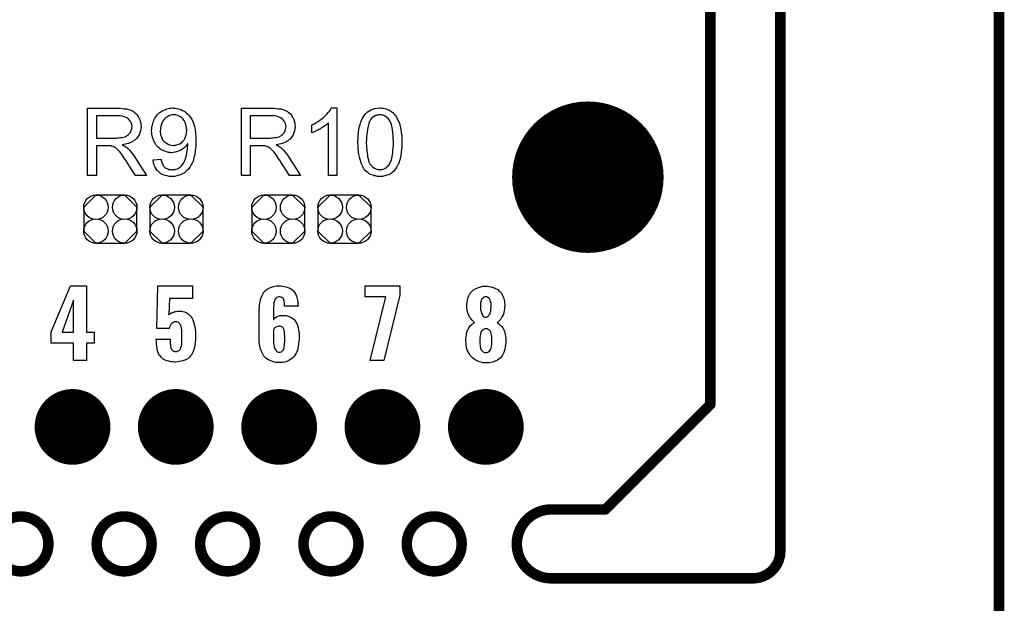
# Model space of a CAD drawing. Extents: x -0.07 to 0.95, y -0.15 to 2.1.
# Tile 23 of 26: x 0.39 to 0.95, y 0.95 to 1.28. Entities that reach past the tile are written whole.
import ezdxf

# ---------------------------------------------------------------- set-up
doc = ezdxf.new("R2010")
doc.units = 0
doc.layers.get('0').update_dxf_attribs({"linetype": 'CONTINUOUS'})
for name, color, linetype in [('gko', 6, 'CONTINUOUS'), ('gto', 2, 'CONTINUOUS'), ('gts', 1, 'CONTINUOUS')]:
    doc.layers.add(name, color=color, linetype=linetype)

# ---------------------------------------------------------------- blocks, each defined once
blk = doc.blocks.new('D63')
at = {"const_width": 0.003}
blk.add_lwpolyline([(-0.0015, 0, 1), (0.0015, 0, 1)], format="xyb", close=True, dxfattribs=at)
blk = doc.blocks.new('D60')
at = {"const_width": 0.0433}
blk.add_lwpolyline([(-0.02165, 0, 1), (0.02165, 0, 1)], format="xyb", close=True, dxfattribs=at)
blk = doc.blocks.new('D115')
blk.add_lwpolyline([(0.0152, -0.0068), (0.0152, 0.0068), (0.0082, 0.0138), (-0.0082, 0.0138), (-0.0152, 0.0068), (-0.0152, -0.0068), (-0.0082, -0.0138), (0.0082, -0.0138)], close=True)
for centre in [(-0.0082, 0.0068), (0.0082, 0.0068), (-0.0082, -0.0068), (0.0082, -0.0068)]:
    blk.add_circle(centre, 0.007)
blk = doc.blocks.new('D79')
at = {"const_width": 0.02165}
blk.add_lwpolyline([(-0.010825, 0, 1), (0.010825, 0, 1)], format="xyb", close=True, dxfattribs=at)

msp = doc.modelspace()

# ---------------------------------------------------------------- linework, layer by layer
at = {"layer": 'gko', "color": 6, "const_width": 0.006}
for points in [[(0.826, 0.9764), (0.826, 2.1)], [(0.786, 1.06), (0.786, 2.055)], [(0.951, -0.05), (0.951, 2.01)], [(0.726, 1), (0.786, 1.06)], [(0.6951, 1), (0.6951, 1)], [(0.6951, 1), (0.6951, 1)], [(0.6951, 1), (0.726, 1)], [(0.4077, 0.9803), (0.4077, 0.9803)], [(0.4077, 0.9803), (0.4077, 0.9803)], [(0.4353, 0.9803), (0.4353, 0.9803)], [(0.4667, 0.9803), (0.4667, 0.9803)], [(0.4667, 0.9803), (0.4667, 0.9803)], [(0.4944, 0.9803), (0.4944, 0.9803)], [(0.5258, 0.9803), (0.5258, 0.9803)], [(0.5258, 0.9803), (0.5258, 0.9803)], [(0.5535, 0.9803), (0.5535, 0.9803)], [(0.5849, 0.9803), (0.5849, 0.9803)], [(0.5849, 0.9803), (0.5849, 0.9803)], [(0.6125, 0.9803), (0.6125, 0.9803)], [(0.6439, 0.9803), (0.6439, 0.9803)], [(0.6439, 0.9803), (0.6439, 0.9803)], [(0.6951, 0.9606), (0.8103, 0.9606)], [(0.8103, 0.9606), (0.8103, 0.9606)], [(0.8103, 0.9606), (0.8103, 0.9606)]]:
    msp.add_lwpolyline(points, dxfattribs=at)
for points in [[(0.6951, 1, 1), (0.6951, 0.9606)], [(0.4077, 0.9803, 1), (0.3763, 0.9803)], [(0.4667, 0.9803, 1), (0.4353, 0.9803)], [(0.5258, 0.9803, 1), (0.4944, 0.9803)], [(0.5849, 0.9803, 1), (0.5535, 0.9803)], [(0.6439, 0.9803, 1), (0.6125, 0.9803)], [(0.3763, 0.9803, 1), (0.4077, 0.9803)], [(0.4353, 0.9803, 1), (0.4667, 0.9803)], [(0.4944, 0.9803, 1), (0.5258, 0.9803)], [(0.5535, 0.9803, 1), (0.5849, 0.9803)], [(0.6125, 0.9803, 1), (0.6439, 0.9803)], [(0.8103, 0.9606, 0.416066), (0.826, 0.9764)]]:
    msp.add_lwpolyline(points, format="xyb", dxfattribs=at)
at = {"layer": 'gto', "color": 2}
for points in [[(0.4483, 1.2294), (0.4488, 1.2294), (0.4499, 1.2293), (0.4511, 1.2291), (0.4525, 1.229), (0.4537, 1.2287), (0.4543, 1.2285), (0.4548, 1.2284), (0.4549, 1.2284), (0.4549, 1.2283), (0.4553, 1.2281), (0.4558, 1.2279), (0.4564, 1.2275), (0.457, 1.227), (0.4577, 1.2264), (0.4584, 1.2256), (0.4591, 1.2247), (0.4591, 1.2246), (0.4591, 1.2246), (0.4594, 1.2242), (0.4596, 1.2237), (0.4599, 1.223), (0.4602, 1.2221), (0.4605, 1.2211), (0.4606, 1.2201), (0.4607, 1.2189), (0.4607, 1.2189), (0.4607, 1.2188), (0.4607, 1.2185), (0.4606, 1.2183), (0.4606, 1.2179), (0.4606, 1.2175), (0.4604, 1.2165), (0.46, 1.2154), (0.4596, 1.2143), (0.4589, 1.2131), (0.4585, 1.2125), (0.458, 1.212), (0.458, 1.2119), (0.4579, 1.2119), (0.4577, 1.2117), (0.4575, 1.2115), (0.4572, 1.2113), (0.4569, 1.2111), (0.4565, 1.2108), (0.456, 1.2105), (0.4555, 1.2102), (0.4549, 1.2099), (0.4542, 1.2096), (0.4535, 1.2093), (0.4526, 1.2091), (0.4518, 1.2088), (0.4509, 1.2086), (0.4499, 1.2085), (0.45, 1.2084), (0.4502, 1.2083), (0.4505, 1.2081), (0.451, 1.2079), (0.452, 1.2073), (0.4525, 1.2069), (0.4529, 1.2065), (0.453, 1.2064), (0.4533, 1.2062), (0.4538, 1.2057), (0.4543, 1.2052), (0.4549, 1.2044), (0.4556, 1.2035), (0.4564, 1.2025), (0.4571, 1.2014), (0.4637, 1.191), (0.4574, 1.191), (0.4524, 1.199), (0.4524, 1.199), (0.4523, 1.1992), (0.4521, 1.1993), (0.452, 1.1995), (0.4516, 1.2002), (0.4511, 1.2009), (0.4505, 1.2018), (0.4499, 1.2027), (0.4493, 1.2035), (0.4487, 1.2043), (0.4486, 1.2043), (0.4485, 1.2045), (0.4482, 1.2049), (0.4478, 1.2053), (0.447, 1.2061), (0.4465, 1.2065), (0.4461, 1.2068), (0.446, 1.2069), (0.4459, 1.2069), (0.4457, 1.207), (0.4454, 1.2072), (0.445, 1.2074), (0.4447, 1.2075), (0.4438, 1.2078), (0.4437, 1.2078), (0.4436, 1.2079), (0.4434, 1.2079), (0.4431, 1.2079), (0.4427, 1.208), (0.4423, 1.208), (0.4417, 1.208), (0.4351, 1.208), (0.4351, 1.191), (0.43, 1.191), (0.43, 1.2294), (0.4478, 1.2294), (0.4483, 1.2294)], [(0.4794, 1.2295), (0.4797, 1.2295), (0.4801, 1.2295), (0.4811, 1.2293), (0.4821, 1.2291), (0.4833, 1.2287), (0.4844, 1.2282), (0.4856, 1.2275), (0.4857, 1.2275), (0.4857, 1.2274), (0.4859, 1.2273), (0.4861, 1.2271), (0.4867, 1.2267), (0.4874, 1.2261), (0.4881, 1.2252), (0.4889, 1.2242), (0.4897, 1.2231), (0.4903, 1.2217), (0.4903, 1.2217), (0.4904, 1.2216), (0.4905, 1.2214), (0.4906, 1.2211), (0.4907, 1.2207), (0.4909, 1.2202), (0.491, 1.2196), (0.4912, 1.219), (0.4913, 1.2183), (0.4915, 1.2175), (0.4916, 1.2166), (0.4917, 1.2156), (0.4918, 1.2146), (0.4919, 1.2135), (0.492, 1.2123), (0.492, 1.211), (0.492, 1.2109), (0.492, 1.2106), (0.492, 1.2103), (0.492, 1.2098), (0.4919, 1.2091), (0.4919, 1.2084), (0.4919, 1.2076), (0.4918, 1.2068), (0.4916, 1.2049), (0.4913, 1.2029), (0.4909, 1.201), (0.4907, 1.2), (0.4904, 1.1992), (0.4904, 1.1992), (0.4903, 1.199), (0.4902, 1.1988), (0.4901, 1.1985), (0.4899, 1.1982), (0.4897, 1.1977), (0.4892, 1.1968), (0.4885, 1.1957), (0.4877, 1.1946), (0.4867, 1.1936), (0.4856, 1.1926), (0.4856, 1.1926), (0.4854, 1.1925), (0.4853, 1.1924), (0.4851, 1.1923), (0.4847, 1.1921), (0.4844, 1.1919), (0.4839, 1.1917), (0.4835, 1.1915), (0.4824, 1.1911), (0.4812, 1.1907), (0.4798, 1.1904), (0.4782, 1.1903), (0.4778, 1.1903), (0.4775, 1.1904), (0.4771, 1.1904), (0.4767, 1.1904), (0.4756, 1.1907), (0.4745, 1.1909), (0.4732, 1.1914), (0.472, 1.192), (0.4714, 1.1924), (0.4708, 1.1928), (0.4708, 1.1929), (0.4707, 1.1929), (0.4706, 1.1931), (0.4704, 1.1933), (0.4702, 1.1936), (0.4699, 1.1939), (0.4693, 1.1947), (0.4688, 1.1957), (0.4682, 1.1969), (0.4678, 1.1983), (0.4675, 1.1999), (0.472, 1.2003), (0.472, 1.2002), (0.4721, 1.2001), (0.4721, 1.2), (0.4721, 1.1998), (0.4723, 1.1992), (0.4725, 1.1985), (0.4728, 1.1977), (0.4732, 1.1969), (0.4736, 1.1962), (0.4742, 1.1956), (0.4742, 1.1956), (0.4745, 1.1954), (0.4748, 1.1952), (0.4753, 1.1949), (0.4759, 1.1947), (0.4766, 1.1944), (0.4775, 1.1943), (0.4783, 1.1942), (0.4787, 1.1942), (0.4791, 1.1943), (0.4796, 1.1943), (0.4802, 1.1944), (0.4808, 1.1946), (0.4815, 1.1948), (0.4821, 1.1952), (0.4822, 1.1952), (0.4824, 1.1953), (0.4827, 1.1956), (0.4831, 1.1959), (0.4835, 1.1963), (0.4839, 1.1967), (0.4844, 1.1972), (0.4848, 1.1978), (0.4849, 1.1979), (0.485, 1.1982), (0.4852, 1.1985), (0.4854, 1.199), (0.4857, 1.1997), (0.486, 1.2005), (0.4863, 1.2014), (0.4866, 1.2024), (0.4866, 1.2024), (0.4866, 1.2025), (0.4866, 1.2027), (0.4867, 1.2029), (0.4868, 1.2034), (0.4869, 1.2042), (0.4871, 1.205), (0.4872, 1.206), (0.4872, 1.207), (0.4873, 1.2081), (0.4873, 1.2082), (0.4873, 1.2084), (0.4873, 1.2086), (0.4873, 1.2091), (0.4872, 1.209), (0.487, 1.2087), (0.4867, 1.2083), (0.4863, 1.2078), (0.4857, 1.2072), (0.4851, 1.2066), (0.4843, 1.206), (0.4834, 1.2054), (0.4833, 1.2054), (0.4829, 1.2052), (0.4824, 1.205), (0.4818, 1.2048), (0.481, 1.2045), (0.4801, 1.2043), (0.4791, 1.2041), (0.4781, 1.204), (0.4776, 1.204), (0.4773, 1.2041), (0.4768, 1.2042), (0.4764, 1.2042), (0.4758, 1.2043), (0.4753, 1.2045), (0.474, 1.2049), (0.4733, 1.2052), (0.4727, 1.2055), (0.472, 1.2059), (0.4713, 1.2064), (0.4706, 1.2069), (0.47, 1.2075), (0.47, 1.2075), (0.4698, 1.2076), (0.4697, 1.2078), (0.4695, 1.2081), (0.4692, 1.2085), (0.469, 1.2089), (0.4687, 1.2094), (0.4684, 1.2099), (0.4681, 1.2105), (0.4678, 1.2112), (0.4675, 1.212), (0.4672, 1.2128), (0.467, 1.2136), (0.4669, 1.2146), (0.4668, 1.2155), (0.4667, 1.2166), (0.4667, 1.2166), (0.4667, 1.2169), (0.4667, 1.2171), (0.4668, 1.2175), (0.4669, 1.218), (0.4669, 1.2186), (0.467, 1.2192), (0.4672, 1.22), (0.4676, 1.2214), (0.4679, 1.2222), (0.4682, 1.223), (0.4686, 1.2238), (0.4691, 1.2245), (0.4696, 1.2253), (0.4702, 1.226), (0.4702, 1.226), (0.4703, 1.2261), (0.4705, 1.2263), (0.4708, 1.2265), (0.4711, 1.2268), (0.4716, 1.2271), (0.472, 1.2274), (0.4726, 1.2278), (0.4731, 1.2281), (0.4738, 1.2284), (0.4753, 1.229), (0.4761, 1.2292), (0.477, 1.2294), (0.4778, 1.2295), (0.4788, 1.2296), (0.4792, 1.2296), (0.4794, 1.2295)], [(0.5363, 1.2294), (0.5368, 1.2294), (0.5379, 1.2293), (0.5391, 1.2291), (0.5405, 1.229), (0.5417, 1.2287), (0.5423, 1.2285), (0.5428, 1.2284), (0.5429, 1.2284), (0.5429, 1.2283), (0.5433, 1.2281), (0.5438, 1.2279), (0.5444, 1.2275), (0.545, 1.227), (0.5458, 1.2264), (0.5464, 1.2256), (0.5471, 1.2247), (0.5471, 1.2246), (0.5471, 1.2246), (0.5474, 1.2242), (0.5476, 1.2237), (0.5479, 1.223), (0.5482, 1.2221), (0.5485, 1.2211), (0.5486, 1.2201), (0.5487, 1.2189), (0.5487, 1.2189), (0.5487, 1.2188), (0.5487, 1.2185), (0.5486, 1.2183), (0.5486, 1.2179), (0.5486, 1.2175), (0.5484, 1.2165), (0.548, 1.2154), (0.5476, 1.2143), (0.5469, 1.2131), (0.5465, 1.2125), (0.546, 1.212), (0.546, 1.2119), (0.5459, 1.2119), (0.5458, 1.2117), (0.5455, 1.2115), (0.5452, 1.2113), (0.5449, 1.2111), (0.5445, 1.2108), (0.544, 1.2105), (0.5435, 1.2102), (0.5429, 1.2099), (0.5422, 1.2096), (0.5415, 1.2093), (0.5406, 1.2091), (0.5398, 1.2088), (0.5389, 1.2086), (0.5379, 1.2085), (0.538, 1.2084), (0.5382, 1.2083), (0.5385, 1.2081), (0.539, 1.2079), (0.54, 1.2073), (0.5405, 1.2069), (0.5409, 1.2065), (0.541, 1.2064), (0.5413, 1.2062), (0.5418, 1.2057), (0.5423, 1.2052), (0.5429, 1.2044), (0.5436, 1.2035), (0.5444, 1.2025), (0.5451, 1.2014), (0.5517, 1.191), (0.5454, 1.191), (0.5404, 1.199), (0.5404, 1.199), (0.5403, 1.1992), (0.5401, 1.1993), (0.54, 1.1995), (0.5396, 1.2002), (0.5391, 1.2009), (0.5385, 1.2018), (0.5379, 1.2027), (0.5373, 1.2035), (0.5367, 1.2043), (0.5366, 1.2043), (0.5365, 1.2045), (0.5362, 1.2049), (0.5358, 1.2053), (0.535, 1.2061), (0.5345, 1.2065), (0.5341, 1.2068), (0.534, 1.2069), (0.5339, 1.2069), (0.5337, 1.207), (0.5334, 1.2072), (0.533, 1.2074), (0.5327, 1.2075), (0.5318, 1.2078), (0.5317, 1.2078), (0.5316, 1.2079), (0.5314, 1.2079), (0.5311, 1.2079), (0.5307, 1.208), (0.5303, 1.208), (0.5297, 1.208), (0.5231, 1.208), (0.5231, 1.191), (0.518, 1.191), (0.518, 1.2294), (0.5358, 1.2294), (0.5363, 1.2294)], [(0.5725, 1.191), (0.5678, 1.191), (0.5678, 1.221), (0.5677, 1.221), (0.5675, 1.2207), (0.5671, 1.2204), (0.5666, 1.22), (0.566, 1.2195), (0.5652, 1.219), (0.5643, 1.2184), (0.5633, 1.2178), (0.5632, 1.2178), (0.5632, 1.2177), (0.5628, 1.2175), (0.5623, 1.2172), (0.5616, 1.2169), (0.5608, 1.2165), (0.56, 1.2161), (0.5592, 1.2157), (0.5583, 1.2154), (0.5583, 1.2199), (0.5584, 1.2199), (0.5585, 1.22), (0.5587, 1.2201), (0.559, 1.2202), (0.5593, 1.2204), (0.5597, 1.2206), (0.5607, 1.2212), (0.5618, 1.2218), (0.5629, 1.2226), (0.5641, 1.2235), (0.5652, 1.2244), (0.5653, 1.2245), (0.5653, 1.2245), (0.5655, 1.2247), (0.5657, 1.2249), (0.5662, 1.2254), (0.5669, 1.2261), (0.5676, 1.2269), (0.5683, 1.2277), (0.5689, 1.2286), (0.5694, 1.2296), (0.5725, 1.2296), (0.5725, 1.191)], [(0.5983, 1.2295), (0.599, 1.2294), (0.5998, 1.2292), (0.6007, 1.229), (0.6016, 1.2287), (0.6025, 1.2283), (0.6026, 1.2283), (0.6026, 1.2282), (0.6029, 1.2281), (0.6034, 1.2278), (0.6039, 1.2274), (0.6045, 1.2269), (0.6052, 1.2262), (0.6058, 1.2255), (0.6064, 1.2247), (0.6065, 1.2246), (0.6067, 1.2243), (0.6069, 1.2238), (0.6073, 1.2231), (0.6076, 1.2222), (0.6081, 1.2213), (0.6085, 1.2202), (0.6088, 1.219), (0.6088, 1.2189), (0.6089, 1.2188), (0.6089, 1.2186), (0.609, 1.2184), (0.609, 1.218), (0.6091, 1.2176), (0.6092, 1.2171), (0.6092, 1.2166), (0.6094, 1.216), (0.6094, 1.2153), (0.6095, 1.2145), (0.6096, 1.2138), (0.6096, 1.2129), (0.6096, 1.212), (0.6097, 1.211), (0.6097, 1.2099), (0.6097, 1.2099), (0.6097, 1.2096), (0.6097, 1.2093), (0.6097, 1.2088), (0.6096, 1.2082), (0.6096, 1.2075), (0.6096, 1.2068), (0.6095, 1.206), (0.6094, 1.2043), (0.6091, 1.2024), (0.6087, 1.2007), (0.6085, 1.1998), (0.6082, 1.199), (0.6082, 1.1989), (0.6082, 1.1988), (0.6081, 1.1986), (0.608, 1.1983), (0.6079, 1.1979), (0.6076, 1.1975), (0.6072, 1.1966), (0.6066, 1.1956), (0.6059, 1.1945), (0.6051, 1.1935), (0.6041, 1.1926), (0.604, 1.1926), (0.604, 1.1924), (0.6038, 1.1923), (0.6036, 1.1922), (0.6033, 1.1921), (0.603, 1.1918), (0.6022, 1.1914), (0.6012, 1.1911), (0.6, 1.1907), (0.5986, 1.1904), (0.5971, 1.1903), (0.5966, 1.1903), (0.5962, 1.1904), (0.5958, 1.1904), (0.5952, 1.1906), (0.5946, 1.1907), (0.5939, 1.1908), (0.5933, 1.1911), (0.5925, 1.1913), (0.5918, 1.1916), (0.5911, 1.192), (0.5904, 1.1924), (0.5896, 1.193), (0.589, 1.1936), (0.5884, 1.1943), (0.5883, 1.1943), (0.5882, 1.1945), (0.588, 1.1948), (0.5878, 1.1952), (0.5875, 1.1957), (0.5872, 1.1964), (0.5868, 1.1972), (0.5865, 1.198), (0.5862, 1.199), (0.5858, 1.2002), (0.5855, 1.2015), (0.5852, 1.2029), (0.5849, 1.2045), (0.5848, 1.2062), (0.5847, 1.208), (0.5846, 1.2099), (0.5846, 1.21), (0.5846, 1.2102), (0.5846, 1.2106), (0.5846, 1.211), (0.5847, 1.2116), (0.5847, 1.2123), (0.5847, 1.213), (0.5848, 1.2139), (0.5849, 1.2156), (0.5852, 1.2174), (0.5855, 1.2192), (0.5858, 1.2201), (0.586, 1.2209), (0.586, 1.221), (0.586, 1.2211), (0.5862, 1.2213), (0.5863, 1.2216), (0.5864, 1.222), (0.5866, 1.2224), (0.587, 1.2233), (0.5876, 1.2243), (0.5883, 1.2254), (0.5892, 1.2264), (0.5901, 1.2273), (0.5902, 1.2273), (0.5903, 1.2274), (0.5904, 1.2275), (0.5906, 1.2276), (0.5909, 1.2279), (0.5913, 1.228), (0.5921, 1.2285), (0.5931, 1.2289), (0.5943, 1.2292), (0.5956, 1.2295), (0.5971, 1.2296), (0.5976, 1.2296), (0.5983, 1.2295)], [(0.4472, 1.2251), (0.4351, 1.2251), (0.4351, 1.2124), (0.4465, 1.2124), (0.4472, 1.2125), (0.448, 1.2125), (0.4489, 1.2126), (0.4498, 1.2127), (0.4506, 1.2129), (0.4514, 1.2131), (0.4515, 1.2131), (0.4518, 1.2133), (0.4521, 1.2134), (0.4525, 1.2136), (0.453, 1.214), (0.4535, 1.2144), (0.454, 1.2149), (0.4544, 1.2154), (0.4545, 1.2155), (0.4546, 1.2157), (0.4548, 1.216), (0.455, 1.2165), (0.4551, 1.217), (0.4553, 1.2175), (0.4554, 1.2182), (0.4555, 1.2189), (0.4555, 1.2189), (0.4555, 1.219), (0.4554, 1.2193), (0.4554, 1.2198), (0.4553, 1.2205), (0.455, 1.2211), (0.4546, 1.2219), (0.4541, 1.2226), (0.4535, 1.2234), (0.4534, 1.2234), (0.4531, 1.2236), (0.4526, 1.2239), (0.4519, 1.2242), (0.4511, 1.2246), (0.45, 1.2249), (0.4487, 1.2251), (0.4472, 1.2251)], [(0.48, 1.2257), (0.4791, 1.2257), (0.4788, 1.2256), (0.4782, 1.2256), (0.4775, 1.2254), (0.4766, 1.2251), (0.4757, 1.2246), (0.4747, 1.224), (0.4743, 1.2235), (0.4738, 1.2231), (0.4738, 1.223), (0.4737, 1.223), (0.4736, 1.2228), (0.4735, 1.2226), (0.4731, 1.2221), (0.4727, 1.2213), (0.4723, 1.2204), (0.4719, 1.2192), (0.4717, 1.2179), (0.4716, 1.2164), (0.4716, 1.2164), (0.4716, 1.2163), (0.4716, 1.2161), (0.4716, 1.2158), (0.4716, 1.2155), (0.4717, 1.2151), (0.4718, 1.2143), (0.4721, 1.2134), (0.4725, 1.2124), (0.473, 1.2114), (0.4737, 1.2105), (0.4738, 1.2104), (0.4741, 1.2101), (0.4746, 1.2098), (0.4752, 1.2094), (0.4761, 1.2089), (0.477, 1.2085), (0.4781, 1.2083), (0.4792, 1.2082), (0.4796, 1.2082), (0.4798, 1.2083), (0.4804, 1.2083), (0.4811, 1.2085), (0.482, 1.2088), (0.4829, 1.2091), (0.4838, 1.2097), (0.4846, 1.2105), (0.4847, 1.2106), (0.4849, 1.2109), (0.4853, 1.2114), (0.4857, 1.2121), (0.4861, 1.213), (0.4864, 1.2141), (0.4867, 1.2154), (0.4868, 1.2168), (0.4868, 1.2169), (0.4868, 1.217), (0.4868, 1.2172), (0.4867, 1.2175), (0.4867, 1.2179), (0.4867, 1.2183), (0.4865, 1.2191), (0.4863, 1.2202), (0.4859, 1.2213), (0.4853, 1.2224), (0.4846, 1.2233), (0.4846, 1.2234), (0.4845, 1.2234), (0.4842, 1.2237), (0.4838, 1.2241), (0.4832, 1.2245), (0.4824, 1.2249), (0.4815, 1.2253), (0.4805, 1.2256), (0.48, 1.2257)], [(0.5352, 1.2251), (0.5231, 1.2251), (0.5231, 1.2124), (0.5345, 1.2124), (0.5352, 1.2125), (0.536, 1.2125), (0.5369, 1.2126), (0.5378, 1.2127), (0.5386, 1.2129), (0.5394, 1.2131), (0.5395, 1.2131), (0.5398, 1.2133), (0.5401, 1.2134), (0.5405, 1.2136), (0.541, 1.214), (0.5415, 1.2144), (0.542, 1.2149), (0.5424, 1.2154), (0.5425, 1.2155), (0.5426, 1.2157), (0.5428, 1.216), (0.543, 1.2165), (0.5431, 1.217), (0.5433, 1.2175), (0.5434, 1.2182), (0.5435, 1.2189), (0.5435, 1.2189), (0.5435, 1.219), (0.5434, 1.2193), (0.5434, 1.2198), (0.5433, 1.2205), (0.543, 1.2211), (0.5426, 1.2219), (0.5421, 1.2226), (0.5415, 1.2234), (0.5414, 1.2234), (0.5411, 1.2236), (0.5406, 1.2239), (0.5399, 1.2242), (0.5391, 1.2246), (0.538, 1.2249), (0.5367, 1.2251), (0.5352, 1.2251)], [(0.5971, 1.2257), (0.5968, 1.2257), (0.5965, 1.2256), (0.5959, 1.2255), (0.5952, 1.2254), (0.5944, 1.225), (0.5935, 1.2245), (0.593, 1.2242), (0.5926, 1.2239), (0.5922, 1.2234), (0.5918, 1.2229), (0.5918, 1.2229), (0.5917, 1.2227), (0.5916, 1.2225), (0.5914, 1.2222), (0.5913, 1.2218), (0.591, 1.2213), (0.5909, 1.2207), (0.5906, 1.22), (0.5904, 1.2191), (0.5902, 1.2182), (0.59, 1.2171), (0.5898, 1.216), (0.5896, 1.2146), (0.5895, 1.2132), (0.5895, 1.2116), (0.5894, 1.2099), (0.5894, 1.2098), (0.5894, 1.2095), (0.5894, 1.209), (0.5895, 1.2084), (0.5895, 1.2076), (0.5895, 1.2068), (0.5896, 1.2058), (0.5897, 1.2048), (0.59, 1.2027), (0.5901, 1.2016), (0.5904, 1.2006), (0.5906, 1.1997), (0.5909, 1.1988), (0.5913, 1.198), (0.5916, 1.1973), (0.5916, 1.1973), (0.5918, 1.1972), (0.592, 1.1968), (0.5925, 1.1963), (0.5931, 1.1958), (0.594, 1.1952), (0.5949, 1.1947), (0.596, 1.1943), (0.5965, 1.1943), (0.5971, 1.1942), (0.5975, 1.1942), (0.5977, 1.1943), (0.5983, 1.1944), (0.599, 1.1946), (0.5999, 1.195), (0.6008, 1.1956), (0.6012, 1.1959), (0.6017, 1.1963), (0.6021, 1.1968), (0.6026, 1.1973), (0.6026, 1.1974), (0.6027, 1.1975), (0.6028, 1.1977), (0.6029, 1.1979), (0.6031, 1.1983), (0.6033, 1.1988), (0.6035, 1.1994), (0.6037, 1.2), (0.6039, 1.2009), (0.6041, 1.2018), (0.6044, 1.2028), (0.6045, 1.2039), (0.6046, 1.2053), (0.6047, 1.2067), (0.6049, 1.2082), (0.6049, 1.2099), (0.6049, 1.21), (0.6049, 1.21), (0.6049, 1.2103), (0.6049, 1.2108), (0.6048, 1.2115), (0.6048, 1.2122), (0.6047, 1.2131), (0.6047, 1.214), (0.6046, 1.2151), (0.6043, 1.2172), (0.6041, 1.2183), (0.6039, 1.2192), (0.6037, 1.2202), (0.6034, 1.2211), (0.603, 1.2219), (0.6026, 1.2225), (0.6026, 1.2226), (0.6025, 1.2226), (0.6024, 1.2228), (0.6022, 1.223), (0.6018, 1.2235), (0.6011, 1.2241), (0.6003, 1.2247), (0.5994, 1.2252), (0.5989, 1.2254), (0.5983, 1.2256), (0.5977, 1.2256), (0.5971, 1.2257)], [(0.4295, 1.1014), (0.4338, 1.1014), (0.4338, 1.0951), (0.4295, 1.0951), (0.4295, 1.0851), (0.4221, 1.0851), (0.4221, 1.0951), (0.4092, 1.0951), (0.4092, 1.1016), (0.4203, 1.1279), (0.4295, 1.1279), (0.4295, 1.1014)], [(0.49, 1.1207), (0.477, 1.1207), (0.4765, 1.1114), (0.4765, 1.1114), (0.4765, 1.1113), (0.4765, 1.1114), (0.4767, 1.1115), (0.4771, 1.1118), (0.4774, 1.1121), (0.4779, 1.1123), (0.4784, 1.1126), (0.479, 1.1128), (0.4791, 1.1128), (0.4794, 1.1129), (0.4797, 1.113), (0.4802, 1.1132), (0.4808, 1.1132), (0.4814, 1.1133), (0.4829, 1.1134), (0.4834, 1.1134), (0.4837, 1.1133), (0.4844, 1.1132), (0.4854, 1.113), (0.4865, 1.1126), (0.4876, 1.1119), (0.4886, 1.111), (0.4891, 1.1105), (0.4895, 1.1098), (0.4896, 1.1097), (0.4899, 1.1092), (0.4903, 1.1084), (0.4907, 1.1072), (0.491, 1.1059), (0.4914, 1.1042), (0.4917, 1.1022), (0.4918, 1.0999), (0.4918, 1.0998), (0.4918, 1.0997), (0.4918, 1.0994), (0.4918, 1.0991), (0.4917, 1.0982), (0.4917, 1.097), (0.4915, 1.0957), (0.4914, 1.0942), (0.4912, 1.0928), (0.4909, 1.0915), (0.4909, 1.0913), (0.4907, 1.0909), (0.4904, 1.0903), (0.4901, 1.0896), (0.4896, 1.0887), (0.489, 1.0879), (0.4883, 1.087), (0.4874, 1.0862), (0.4874, 1.0862), (0.4869, 1.0859), (0.4864, 1.0857), (0.4856, 1.0853), (0.4846, 1.0849), (0.4834, 1.0847), (0.4819, 1.0844), (0.4803, 1.0843), (0.4795, 1.0843), (0.4788, 1.0844), (0.4778, 1.0845), (0.4767, 1.0847), (0.4756, 1.085), (0.4745, 1.0853), (0.4735, 1.0858), (0.4734, 1.0859), (0.4731, 1.0862), (0.4727, 1.0865), (0.4722, 1.087), (0.4717, 1.0876), (0.4711, 1.0883), (0.4706, 1.0892), (0.4702, 1.0902), (0.4702, 1.0904), (0.47, 1.0907), (0.4699, 1.0914), (0.4698, 1.0922), (0.4696, 1.0932), (0.4694, 1.0945), (0.4694, 1.0958), (0.4693, 1.0974), (0.4772, 1.0974), (0.4772, 1.0972), (0.4772, 1.0968), (0.4772, 1.0962), (0.4773, 1.0953), (0.4774, 1.0936), (0.4776, 1.0927), (0.4779, 1.092), (0.4779, 1.0919), (0.478, 1.0917), (0.4782, 1.0915), (0.4785, 1.0912), (0.4789, 1.0908), (0.4794, 1.0906), (0.4799, 1.0904), (0.4806, 1.0903), (0.4809, 1.0903), (0.4812, 1.0904), (0.4815, 1.0905), (0.4823, 1.0908), (0.4826, 1.0911), (0.4829, 1.0914), (0.4829, 1.0915), (0.483, 1.0916), (0.4832, 1.0918), (0.4834, 1.0922), (0.4836, 1.0931), (0.4839, 1.0942), (0.4839, 1.0943), (0.4839, 1.0946), (0.4839, 1.095), (0.4839, 1.0956), (0.4839, 1.0963), (0.484, 1.0972), (0.484, 1.0983), (0.484, 1.0996), (0.484, 1.0997), (0.484, 1.0997), (0.484, 1.1002), (0.484, 1.1009), (0.4839, 1.1017), (0.4839, 1.1027), (0.4837, 1.1037), (0.4835, 1.1046), (0.4833, 1.1054), (0.4833, 1.1055), (0.4831, 1.1057), (0.4829, 1.106), (0.4827, 1.1064), (0.4823, 1.1067), (0.4818, 1.107), (0.4811, 1.1072), (0.4804, 1.1073), (0.4803, 1.1073), (0.4799, 1.1072), (0.4794, 1.1072), (0.4789, 1.1068), (0.4783, 1.1064), (0.4777, 1.1057), (0.4771, 1.1047), (0.4769, 1.1042), (0.4768, 1.1035), (0.4697, 1.1035), (0.4703, 1.1278), (0.49, 1.1278), (0.49, 1.1207)], [(0.5414, 1.1276), (0.5427, 1.1274), (0.5441, 1.1271), (0.5454, 1.1266), (0.5467, 1.1259), (0.5477, 1.125), (0.5478, 1.1249), (0.5482, 1.1245), (0.5486, 1.1239), (0.5491, 1.123), (0.5495, 1.1219), (0.5499, 1.1205), (0.5502, 1.1189), (0.5503, 1.1169), (0.5504, 1.1162), (0.5427, 1.1162), (0.5427, 1.1164), (0.5427, 1.1167), (0.5427, 1.1172), (0.5426, 1.1179), (0.5424, 1.1192), (0.5422, 1.1199), (0.5421, 1.1204), (0.5421, 1.1204), (0.542, 1.1205), (0.5418, 1.1207), (0.5416, 1.1209), (0.5412, 1.1212), (0.5408, 1.1214), (0.5403, 1.1214), (0.5397, 1.1215), (0.5394, 1.1215), (0.5389, 1.1214), (0.5383, 1.1212), (0.5376, 1.1207), (0.5375, 1.1205), (0.5373, 1.1204), (0.5372, 1.1201), (0.5371, 1.1198), (0.5369, 1.1193), (0.5368, 1.1188), (0.5366, 1.1181), (0.5366, 1.118), (0.5366, 1.1178), (0.5365, 1.1174), (0.5365, 1.1168), (0.5364, 1.116), (0.5364, 1.1151), (0.5363, 1.1141), (0.5363, 1.1129), (0.5363, 1.1086), (0.5365, 1.1087), (0.5368, 1.1092), (0.5375, 1.1098), (0.5385, 1.1104), (0.5386, 1.1104), (0.5387, 1.1104), (0.5391, 1.1106), (0.5395, 1.1107), (0.5401, 1.1109), (0.5407, 1.1109), (0.542, 1.111), (0.5424, 1.111), (0.5427, 1.1109), (0.5436, 1.1109), (0.5447, 1.1106), (0.5457, 1.1102), (0.5469, 1.1096), (0.548, 1.1088), (0.5489, 1.1077), (0.549, 1.1075), (0.5492, 1.1071), (0.5496, 1.1064), (0.55, 1.1054), (0.5504, 1.1041), (0.5507, 1.1025), (0.551, 1.1007), (0.5511, 1.0987), (0.5511, 1.0986), (0.5511, 1.0984), (0.5511, 1.098), (0.5511, 1.0975), (0.551, 1.097), (0.5509, 1.0963), (0.5507, 1.0947), (0.5504, 1.093), (0.55, 1.0911), (0.5493, 1.0894), (0.5484, 1.0878), (0.5483, 1.0876), (0.5479, 1.0872), (0.5472, 1.0865), (0.5463, 1.0859), (0.5451, 1.0852), (0.5436, 1.0845), (0.5417, 1.0841), (0.5407, 1.084), (0.5396, 1.084), (0.539, 1.084), (0.5386, 1.084), (0.5382, 1.084), (0.5376, 1.0841), (0.5363, 1.0845), (0.5348, 1.0849), (0.5334, 1.0855), (0.532, 1.0865), (0.5314, 1.087), (0.5308, 1.0877), (0.5308, 1.0878), (0.5308, 1.0879), (0.5306, 1.0881), (0.5304, 1.0884), (0.53, 1.0892), (0.5295, 1.0904), (0.5289, 1.0919), (0.5285, 1.0935), (0.5282, 1.0956), (0.5281, 1.0979), (0.5281, 1.1131), (0.5281, 1.1132), (0.5281, 1.1134), (0.5281, 1.1138), (0.5282, 1.1143), (0.5282, 1.1149), (0.5283, 1.1155), (0.5284, 1.1171), (0.5287, 1.1189), (0.5292, 1.1206), (0.5298, 1.1224), (0.5306, 1.1239), (0.5306, 1.124), (0.5307, 1.1241), (0.5311, 1.1245), (0.5318, 1.1252), (0.5327, 1.1259), (0.5338, 1.1265), (0.5346, 1.1269), (0.5354, 1.1272), (0.5363, 1.1274), (0.5372, 1.1276), (0.5383, 1.1278), (0.5404, 1.1278), (0.5414, 1.1276)], [(0.6085, 1.1226), (0.5994, 1.0851), (0.5915, 1.0851), (0.6005, 1.1216), (0.5888, 1.1216), (0.5888, 1.1279), (0.6085, 1.1279), (0.6085, 1.1226)], [(0.6586, 1.1276), (0.6595, 1.1275), (0.6607, 1.1273), (0.6619, 1.1269), (0.6632, 1.1264), (0.6645, 1.1257), (0.6656, 1.1247), (0.6657, 1.1246), (0.6661, 1.1242), (0.6666, 1.1236), (0.6671, 1.1227), (0.6676, 1.1215), (0.6681, 1.1201), (0.6684, 1.1185), (0.6685, 1.1167), (0.6685, 1.1165), (0.6685, 1.1161), (0.6684, 1.1154), (0.6683, 1.1146), (0.6682, 1.1137), (0.668, 1.1127), (0.6677, 1.1116), (0.6673, 1.1107), (0.6672, 1.1106), (0.6671, 1.1103), (0.6668, 1.1098), (0.6665, 1.1093), (0.6661, 1.1087), (0.6655, 1.108), (0.6649, 1.1074), (0.6641, 1.1068), (0.6642, 1.1068), (0.6646, 1.1066), (0.665, 1.1063), (0.6656, 1.1058), (0.6661, 1.1053), (0.6668, 1.1046), (0.6674, 1.1038), (0.6679, 1.1028), (0.668, 1.1028), (0.6681, 1.1023), (0.6683, 1.1018), (0.6686, 1.101), (0.6687, 1.1), (0.669, 1.0989), (0.6691, 1.0977), (0.6691, 1.0963), (0.6691, 1.0963), (0.6691, 1.0961), (0.6691, 1.0958), (0.6691, 1.0953), (0.6691, 1.0948), (0.669, 1.0943), (0.6688, 1.0929), (0.6685, 1.0914), (0.668, 1.0898), (0.6673, 1.0883), (0.6664, 1.087), (0.6662, 1.0868), (0.6659, 1.0865), (0.6652, 1.086), (0.6643, 1.0854), (0.6631, 1.0848), (0.6616, 1.0843), (0.6598, 1.0839), (0.6577, 1.0838), (0.6572, 1.0838), (0.6567, 1.0838), (0.6559, 1.0839), (0.6551, 1.0842), (0.6541, 1.0844), (0.6531, 1.0848), (0.652, 1.0853), (0.6509, 1.0861), (0.6499, 1.0869), (0.6489, 1.0879), (0.6481, 1.0892), (0.6473, 1.0907), (0.6467, 1.0924), (0.6464, 1.0944), (0.6462, 1.0967), (0.6462, 1.0968), (0.6462, 1.0968), (0.6462, 1.0973), (0.6463, 1.0979), (0.6464, 1.0988), (0.6466, 1.0998), (0.6467, 1.1008), (0.6471, 1.1019), (0.6475, 1.1029), (0.6476, 1.103), (0.6477, 1.1033), (0.648, 1.1038), (0.6484, 1.1044), (0.649, 1.1051), (0.6496, 1.1057), (0.6503, 1.1063), (0.6512, 1.1068), (0.6512, 1.1069), (0.6509, 1.1071), (0.6506, 1.1074), (0.6502, 1.1078), (0.6497, 1.1084), (0.6491, 1.1091), (0.6486, 1.1098), (0.6481, 1.1107), (0.648, 1.1108), (0.6479, 1.1111), (0.6477, 1.1116), (0.6475, 1.1123), (0.6472, 1.1132), (0.647, 1.1142), (0.6469, 1.1153), (0.6468, 1.1165), (0.6468, 1.1166), (0.6468, 1.1168), (0.6468, 1.117), (0.6469, 1.1174), (0.647, 1.1183), (0.6472, 1.1195), (0.6475, 1.1208), (0.648, 1.1222), (0.6487, 1.1236), (0.6497, 1.1247), (0.6498, 1.1249), (0.6502, 1.1252), (0.6508, 1.1257), (0.6517, 1.1262), (0.6529, 1.1267), (0.6542, 1.1272), (0.6559, 1.1276), (0.6577, 1.1277), (0.6582, 1.1277), (0.6586, 1.1276)], [(0.6577, 1.1216), (0.6575, 1.1216), (0.6572, 1.1215), (0.6568, 1.1214), (0.6565, 1.1213), (0.6561, 1.121), (0.6557, 1.1207), (0.6553, 1.1202), (0.6553, 1.1201), (0.6552, 1.1199), (0.6551, 1.1196), (0.655, 1.1193), (0.6548, 1.1187), (0.6547, 1.1181), (0.6546, 1.1173), (0.6546, 1.1165), (0.6546, 1.1164), (0.6546, 1.1163), (0.6546, 1.1159), (0.6547, 1.1155), (0.6547, 1.1144), (0.655, 1.1133), (0.6553, 1.112), (0.6559, 1.1109), (0.6562, 1.1105), (0.6567, 1.1102), (0.6572, 1.11), (0.6577, 1.1099), (0.6579, 1.1099), (0.6582, 1.11), (0.6587, 1.1103), (0.6592, 1.1108), (0.6595, 1.1111), (0.6598, 1.1115), (0.6601, 1.1121), (0.6602, 1.1127), (0.6605, 1.1134), (0.6606, 1.1143), (0.6607, 1.1153), (0.6607, 1.1165), (0.6607, 1.1166), (0.6607, 1.1169), (0.6607, 1.1173), (0.6607, 1.1178), (0.6604, 1.119), (0.6602, 1.1197), (0.66, 1.1202), (0.66, 1.1202), (0.6598, 1.1204), (0.6594, 1.1209), (0.6587, 1.1213), (0.6582, 1.1215), (0.6577, 1.1216)], [(0.4221, 1.1196), (0.4156, 1.1014), (0.4221, 1.1014), (0.4221, 1.1196)], [(0.5402, 1.1048), (0.5395, 1.1048), (0.539, 1.1047), (0.5383, 1.1045), (0.5376, 1.1042), (0.5374, 1.1041), (0.5371, 1.1038), (0.5367, 1.1034), (0.5363, 1.1028), (0.5363, 1.096), (0.5363, 1.096), (0.5363, 1.0958), (0.5363, 1.0955), (0.5364, 1.0951), (0.5365, 1.0941), (0.5368, 1.093), (0.5372, 1.0919), (0.5378, 1.0909), (0.5381, 1.0905), (0.5386, 1.0902), (0.5391, 1.09), (0.5397, 1.09), (0.54, 1.09), (0.5402, 1.09), (0.5407, 1.0902), (0.5411, 1.0904), (0.5415, 1.0907), (0.5418, 1.0911), (0.5422, 1.0917), (0.5422, 1.0918), (0.5422, 1.092), (0.5424, 1.0925), (0.5425, 1.093), (0.5427, 1.0939), (0.5427, 1.0948), (0.5428, 1.096), (0.5428, 1.0973), (0.5428, 1.0974), (0.5428, 1.0977), (0.5428, 1.0982), (0.5428, 1.0989), (0.5427, 1.1002), (0.5427, 1.1009), (0.5427, 1.1015), (0.5427, 1.1015), (0.5427, 1.1017), (0.5426, 1.102), (0.5425, 1.1023), (0.5422, 1.1031), (0.5418, 1.1039), (0.5418, 1.104), (0.5417, 1.104), (0.5412, 1.1044), (0.5406, 1.1046), (0.5402, 1.1048)], [(0.6577, 1.1033), (0.6574, 1.1033), (0.6571, 1.1032), (0.6566, 1.103), (0.6562, 1.1028), (0.6557, 1.1024), (0.6552, 1.102), (0.6549, 1.1013), (0.6549, 1.1013), (0.6548, 1.101), (0.6547, 1.1006), (0.6546, 1.1), (0.6545, 1.0993), (0.6543, 1.0984), (0.6542, 1.0975), (0.6542, 1.0963), (0.6542, 1.0963), (0.6542, 1.0958), (0.6542, 1.0953), (0.6543, 1.0947), (0.6544, 1.0939), (0.6545, 1.0932), (0.6547, 1.0923), (0.6549, 1.0916), (0.6549, 1.0915), (0.6551, 1.0913), (0.6552, 1.091), (0.6556, 1.0907), (0.6559, 1.0903), (0.6564, 1.09), (0.657, 1.0898), (0.6577, 1.0898), (0.6581, 1.0898), (0.6584, 1.0898), (0.6588, 1.09), (0.6593, 1.0902), (0.6597, 1.0905), (0.6601, 1.091), (0.6605, 1.0916), (0.6605, 1.0917), (0.6606, 1.0919), (0.6607, 1.0923), (0.6609, 1.0929), (0.661, 1.0936), (0.6611, 1.0944), (0.6612, 1.0953), (0.6612, 1.0963), (0.6612, 1.0965), (0.6612, 1.0968), (0.6612, 1.0974), (0.6611, 1.0982), (0.6611, 1.0989), (0.6609, 1.0998), (0.6607, 1.1006), (0.6605, 1.1013), (0.6605, 1.1014), (0.6603, 1.1017), (0.6601, 1.1019), (0.6599, 1.1023), (0.6595, 1.1027), (0.659, 1.1029), (0.6584, 1.1032), (0.6577, 1.1033)]]:
    msp.add_lwpolyline(points, dxfattribs=at)

# ---------------------------------------------------------------- block references
at = {"layer": 'gko'}
for p in [(0.786, 1.06), (0.786, 1.06), (0.6951, 1), (0.6951, 1), (0.6951, 1), (0.6951, 1), (0.726, 1), (0.726, 1), (0.4077, 0.9803), (0.4077, 0.9803), (0.4077, 0.9803), (0.4077, 0.9803), (0.4353, 0.9803), (0.4353, 0.9803), (0.4667, 0.9803), (0.4667, 0.9803), (0.4667, 0.9803), (0.4667, 0.9803), (0.4944, 0.9803), (0.4944, 0.9803), (0.5258, 0.9803), (0.5258, 0.9803), (0.5258, 0.9803), (0.5258, 0.9803), (0.5535, 0.9803), (0.5535, 0.9803), (0.5849, 0.9803), (0.5849, 0.9803), (0.5849, 0.9803), (0.5849, 0.9803), (0.6125, 0.9803), (0.6125, 0.9803), (0.6439, 0.9803), (0.6439, 0.9803), (0.6439, 0.9803), (0.6439, 0.9803), (0.826, 0.9764), (0.826, 0.9764), (0.6951, 0.9606), (0.6951, 0.9606), (0.8103, 0.9606), (0.8103, 0.9606), (0.8103, 0.9606), (0.8103, 0.9606)]:
    msp.add_blockref('D63', p, dxfattribs=at)
at = {"layer": 'gts'}
for name, p in [('D60', (0.716, 1.19)), ('D115', (0.4431, 1.166)), ('D115', (0.4809, 1.166)), ('D115', (0.5391, 1.166)), ('D115', (0.5769, 1.166)), ('D79', (0.4215, 1.0472)), ('D79', (0.4805, 1.0472)), ('D79', (0.5396, 1.0472)), ('D79', (0.5986, 1.0472)), ('D79', (0.6577, 1.0472))]:
    msp.add_blockref(name, p, dxfattribs=at)

doc.saveas('drawing.dxf')
